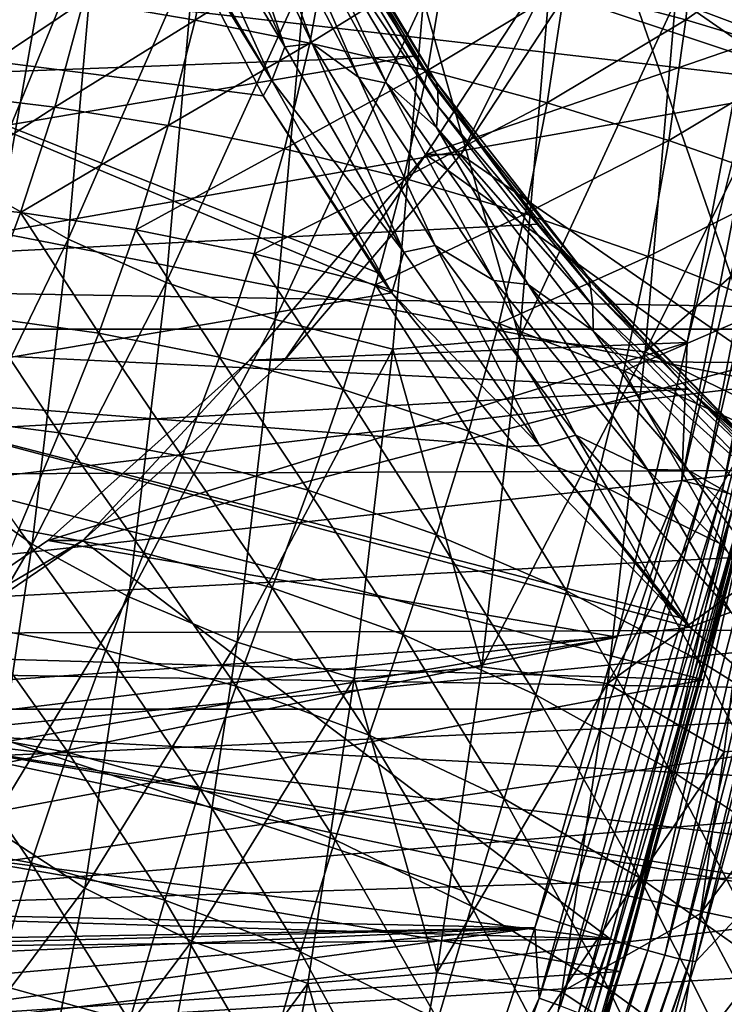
# Model space of a CAD drawing. Header units: metres. Extents: x -160 to 52, y -25 to 25.
# Tile 61 of 166: x -16.04 to -11.32, y -14.23 to -7.63. Entities that reach past the tile are written whole.
import ezdxf

# ---------------------------------------------------------------- set-up
doc = ezdxf.new("R2010")
doc.units = ezdxf.units.M
doc.layers.add('solid_509094_SW0001', color=7, linetype='CONTINUOUS')

msp = doc.modelspace()

# ---------------------------------------------------------------- linework, layer by layer
at = {"layer": 'solid_509094_SW0001'}
for points in [[(-15.045115, -6.918103, 206.907593), (-17.688154, -7.722374, 207.741028), (-17.841822, -5.217897, 207.003525)], [(-12.324504, -7.008177, 98.96804), (-11.187807, -7.799164, 98.731194), (-10.891598, -5.790295, 98.669472)], [(-12.089901, -7.008138, 100.093857), (-10.397918, -5.988183, 99.741302), (-11.075048, -9.927189, 99.882393)], [(-15.748528, -6.351229, 67.134781), (-10.294129, -6.055501, 97.752342), (-10.597915, -8.070869, 97.815483)], [(-15.910522, -7.452437, 67.166039), (-15.748528, -6.351229, 67.134781), (-10.597915, -8.070869, 97.815483)], [(-14.931043, -6.356092, 206.655289), (-14.2664, -7.810319, 207.024246), (-15.030199, -6.535304, 206.769913)], [(-14.773396, -6.34891, 206.555756), (-14.2664, -7.810319, 207.024246), (-14.931043, -6.356092, 206.655289)], [(-14.773396, -6.34891, 206.555756), (-14.083628, -7.788567, 206.915726), (-14.2664, -7.810319, 207.024246)], [(-14.5364, -6.551079, 206.478653), (-14.083628, -7.788567, 206.915726), (-14.773396, -6.34891, 206.555756)], [(-17.060408, -8.143896, 61.365021), (-16.783842, -6.521534, 61.439335), (-15.910522, -7.452437, 67.166039)], [(-15.030199, -6.535304, 206.769913), (-14.355118, -8.037416, 207.162582), (-15.142607, -6.700583, 206.857361)], [(-14.2664, -7.810319, 207.024246), (-14.355118, -8.037416, 207.162582), (-15.030199, -6.535304, 206.769913)], [(-14.5364, -6.551079, 206.478653), (-13.773538, -8.01326, 206.847076), (-14.083628, -7.788567, 206.915726)], [(-14.38343, -6.596402, 206.343704), (-13.773538, -8.01326, 206.847076), (-14.5364, -6.551079, 206.478653)], [(-14.38343, -6.596402, 206.343704), (-13.584759, -8.053588, 206.699005), (-13.773538, -8.01326, 206.847076)], [(-14.140849, -6.86295, 206.236313), (-13.584759, -8.053588, 206.699005), (-14.38343, -6.596402, 206.343704)], [(-11.650178, -7.504136, 249.684464), (-10.831497, -7.811729, 249.47229), (-10.744971, -6.551816, 249.887558)], [(-14.122179, -6.601945, 205.459564), (-14.092118, -6.712229, 205.303284), (-13.402153, -7.87305, 205.463287)], [(-13.263588, -8.03229, 205.68396), (-14.122179, -6.601945, 205.459564), (-13.402153, -7.87305, 205.463287)], [(-14.110657, -6.616311, 205.641251), (-14.122179, -6.601945, 205.459564), (-13.263588, -8.03229, 205.68396)], [(-14.109005, -6.663477, 205.833633), (-13.242545, -8.106054, 206.119629), (-14.117031, -6.748729, 206.034027)], [(-13.250125, -8.048985, 205.89502), (-14.110657, -6.616311, 205.641251), (-13.263588, -8.03229, 205.68396)], [(-14.109005, -6.663477, 205.833633), (-14.110657, -6.616311, 205.641251), (-13.250125, -8.048985, 205.89502)], [(-14.109005, -6.663477, 205.833633), (-13.250125, -8.048985, 205.89502), (-13.242545, -8.106054, 206.119629)], [(-24.132059, -8.282832, 157.818924), (-14.092118, -6.712229, 205.303284), (-24.9105, -6.907863, 157.981125)], [(-24.132059, -8.282832, 157.818924), (-13.402153, -7.87305, 205.463287), (-14.092118, -6.712229, 205.303284)], [(-15.529605, -6.935571, 248.353867), (-16.10157, -6.688211, 247.778427), (-16.285204, -8.776425, 246.897125)], [(-14.355118, -8.037416, 207.162582), (-15.045115, -6.918103, 206.907593), (-15.142607, -6.700583, 206.857361)], [(-14.117031, -6.748729, 206.034027), (-13.239781, -8.20998, 206.355347), (-14.140849, -6.86295, 206.236313)], [(-13.242545, -8.106054, 206.119629), (-13.239781, -8.20998, 206.355347), (-14.117031, -6.748729, 206.034027)], [(-12.391249, -7.41232, 23.407991), (-11.580485, -7.630652, 23.308437), (-11.492798, -6.779323, 23.573872)], [(-11.580485, -7.630652, 23.308437), (-10.66541, -6.984107, 23.495173), (-11.492798, -6.779323, 23.573872)], [(-14.140849, -6.86295, 206.236313), (-13.250826, -8.350668, 206.594925), (-13.584759, -8.053588, 206.699005)], [(-13.239781, -8.20998, 206.355347), (-13.250826, -8.350668, 206.594925), (-14.140849, -6.86295, 206.236313)], [(-15.045115, -6.918103, 206.907593), (-14.413223, -8.139944, 207.21933), (-17.688154, -7.722374, 207.741028)], [(-15.615691, -7.505961, 23.710974), (-14.867745, -7.63181, 23.544241), (-14.723787, -6.902635, 23.767723)], [(-14.355118, -8.037416, 207.162582), (-14.413223, -8.139944, 207.21933), (-15.045115, -6.918103, 206.907593)], [(-14.867745, -7.63181, 23.544241), (-13.964844, -7.050331, 23.631401), (-14.723787, -6.902635, 23.767723)], [(-15.720031, -9.101016, 247.439957), (-15.529605, -6.935571, 248.353867), (-16.285204, -8.776425, 246.897125)], [(-14.867056, -7.156188, 248.835327), (-15.529605, -6.935571, 248.353867), (-15.720031, -9.101016, 247.439957)], [(-11.580485, -7.630652, 23.308437), (-10.756308, -7.878346, 23.208984), (-10.66541, -6.984107, 23.495173)], [(-159.199997, -7.026679, -23.470743), (-2.2, -7.026679, -23.470743), (-2.2, -9.703955, -22.496294)], [(-159.199997, -9.703955, -22.496294), (-159.199997, -7.026679, -23.470743), (-2.2, -9.703955, -22.496294)], [(-14.867745, -7.63181, 23.544241), (-14.098969, -7.785603, 23.399872), (-13.964844, -7.050331, 23.631401)], [(-14.098969, -7.785603, 23.399872), (-13.18668, -7.219742, 23.513601), (-13.964844, -7.050331, 23.631401)], [(-12.324504, -7.008177, 98.96804), (-13.321853, -8.532882, 99.17585), (-11.187807, -7.799164, 98.731194)], [(-13.087238, -8.532837, 100.301666), (-13.321853, -8.532882, 99.17585), (-12.324504, -7.008177, 98.96804)], [(-13.087238, -8.532837, 100.301666), (-12.324504, -7.008177, 98.96804), (-12.089901, -7.008138, 100.093857)], [(-13.087238, -8.532837, 100.301666), (-12.089901, -7.008138, 100.093857), (-11.075048, -9.927189, 99.882393)], [(-15.06354, -9.390515, 247.892349), (-14.867056, -7.156188, 248.835327), (-15.720031, -9.101016, 247.439957)], [(-14.130268, -7.344621, 249.210938), (-14.867056, -7.156188, 248.835327), (-15.06354, -9.390515, 247.892349)], [(-11.60652, -10.717181, 98.798668), (-10.917845, -7.181687, 98.655174), (-11.570831, -9.793597, 98.810997)], [(-10.76844, -7.207801, 98.56562), (-10.917845, -7.181687, 98.655174), (-11.60652, -10.717181, 98.798668)], [(-10.917845, -7.181687, 98.655174), (-11.187807, -7.799164, 98.731194), (-11.570831, -9.793597, 98.810997)], [(-14.098969, -7.785603, 23.399872), (-13.311938, -7.969478, 23.270615), (-13.18668, -7.219742, 23.513601)], [(-13.311938, -7.969478, 23.270615), (-12.391249, -7.41232, 23.407991), (-13.18668, -7.219742, 23.513601)], [(-11.459596, -10.756036, 98.709633), (-10.76844, -7.207801, 98.56562), (-11.60652, -10.717181, 98.798668)], [(-10.642193, -7.23132, 98.445076), (-10.76844, -7.207801, 98.56562), (-11.459596, -10.756036, 98.709633)], [(-11.335584, -10.79103, 98.589554), (-10.642193, -7.23132, 98.445076), (-11.459596, -10.756036, 98.709633)], [(-10.545223, -7.251104, 98.299377), (-10.642193, -7.23132, 98.445076), (-11.335584, -10.79103, 98.589554)], [(-11.240495, -10.820466, 98.444244), (-10.545223, -7.251104, 98.299377), (-11.335584, -10.79103, 98.589554)], [(-14.331925, -9.637781, 248.243134), (-14.130268, -7.344621, 249.210938), (-15.06354, -9.390515, 247.892349)], [(-13.33742, -7.496219, 249.471451), (-14.130268, -7.344621, 249.210938), (-14.331925, -9.637781, 248.243134)], [(-17.060408, -8.143896, 61.365021), (-15.910522, -7.452437, 67.166039), (-16.195585, -9.055753, 67.218979)], [(-16.543135, -8.12625, 23.700773), (-15.615691, -7.505961, 23.710974), (-16.340321, -7.406261, 23.907656)], [(-16.195585, -9.055753, 67.218979), (-15.910522, -7.452437, 67.166039), (-10.597915, -8.070869, 97.815483)], [(-12.694925, -9.76438, 248.713669), (-12.495496, -7.435523, 249.670776), (-13.33742, -7.496219, 249.471451)], [(-13.311938, -7.969478, 23.270615), (-12.509264, -8.18577, 23.149359), (-12.391249, -7.41232, 23.407991)], [(-11.650178, -7.504136, 249.684464), (-12.495496, -7.435523, 249.670776), (-12.694925, -9.76438, 248.713669)], [(-12.509264, -8.18577, 23.149359), (-11.580485, -7.630652, 23.308437), (-12.391249, -7.41232, 23.407991)], [(-16.543135, -8.12625, 23.700773), (-15.808273, -8.215603, 23.499115), (-15.615691, -7.505961, 23.710974)], [(-15.808273, -8.215603, 23.499115), (-14.867745, -7.63181, 23.544241), (-15.615691, -7.505961, 23.710974)], [(-13.543241, -9.836712, 248.483658), (-13.33742, -7.496219, 249.471451), (-14.331925, -9.637781, 248.243134)], [(-12.694925, -9.76438, 248.713669), (-13.33742, -7.496219, 249.471451), (-13.543241, -9.836712, 248.483658)], [(-11.851515, -9.854382, 248.718201), (-11.650178, -7.504136, 249.684464), (-12.694925, -9.76438, 248.713669)], [(-11.851515, -9.854382, 248.718201), (-10.831497, -7.811729, 249.47229), (-11.650178, -7.504136, 249.684464)], [(-15.808273, -8.215603, 23.499115), (-15.048906, -8.337681, 23.324461), (-14.867745, -7.63181, 23.544241)], [(-15.048906, -8.337681, 23.324461), (-14.098969, -7.785603, 23.399872), (-14.867745, -7.63181, 23.544241)], [(-12.509264, -8.18577, 23.149359), (-11.693558, -8.437714, 23.029079), (-11.580485, -7.630652, 23.308437)], [(-11.693558, -8.437714, 23.029079), (-10.756308, -7.878346, 23.208984), (-11.580485, -7.630652, 23.308437)], [(-13.549536, -9.459304, 207.612396), (-17.47624, -10.122514, 208.758057), (-17.688154, -7.722374, 207.741028)], [(-13.648253, -9.323354, 207.569183), (-13.549536, -9.459304, 207.612396), (-17.688154, -7.722374, 207.741028)], [(-14.413223, -8.139944, 207.21933), (-13.648253, -9.323354, 207.569183), (-17.688154, -7.722374, 207.741028)], [(-15.048906, -8.337681, 23.324461), (-14.268335, -8.495451, 23.168718), (-14.098969, -7.785603, 23.399872)], [(-14.268335, -8.495451, 23.168718), (-13.311938, -7.969478, 23.270615), (-14.098969, -7.785603, 23.399872)], [(-14.2664, -7.810319, 207.024246), (-13.470477, -9.186638, 207.448685), (-14.355118, -8.037416, 207.162582)], [(-14.083628, -7.788567, 206.915726), (-13.470477, -9.186638, 207.448685), (-14.2664, -7.810319, 207.024246)], [(-14.083628, -7.788567, 206.915726), (-13.259471, -9.14365, 207.329376), (-13.470477, -9.186638, 207.448685)], [(-13.773538, -8.01326, 206.847076), (-13.259471, -9.14365, 207.329376), (-14.083628, -7.788567, 206.915726)], [(-13.321853, -8.532882, 99.17585), (-11.570831, -9.793597, 98.810997), (-11.187807, -7.799164, 98.731194)], [(-11.851515, -9.854382, 248.718201), (-10.933039, -9.044414, 248.98497), (-10.831497, -7.811729, 249.47229)], [(-23.224878, -9.543181, 157.629898), (-13.402153, -7.87305, 205.463287), (-24.132059, -8.282832, 157.818924)], [(-23.224878, -9.543181, 157.629898), (-12.567849, -8.999273, 205.642624), (-13.402153, -7.87305, 205.463287)], [(-13.263588, -8.03229, 205.68396), (-13.402153, -7.87305, 205.463287), (-12.567849, -8.999273, 205.642624)], [(-11.693558, -8.437714, 23.029079), (-10.867431, -8.729354, 22.902821), (-10.756308, -7.878346, 23.208984)], [(-14.268335, -8.495451, 23.168718), (-13.469802, -8.692103, 23.023909), (-13.311938, -7.969478, 23.270615)], [(-13.469802, -8.692103, 23.023909), (-12.509264, -8.18577, 23.149359), (-13.311938, -7.969478, 23.270615)], [(-14.355118, -8.037416, 207.162582), (-13.549536, -9.459304, 207.612396), (-14.413223, -8.139944, 207.21933)], [(-13.470477, -9.186638, 207.448685), (-13.549536, -9.459304, 207.612396), (-14.355118, -8.037416, 207.162582)], [(-13.773538, -8.01326, 206.847076), (-12.866493, -9.377075, 207.268021), (-13.259471, -9.14365, 207.329376)], [(-13.584759, -8.053588, 206.699005), (-12.866493, -9.377075, 207.268021), (-13.773538, -8.01326, 206.847076)], [(-12.247557, -9.336574, 205.930206), (-13.263588, -8.03229, 205.68396), (-12.567849, -8.999273, 205.642624)], [(-13.250125, -8.048985, 205.89502), (-13.263588, -8.03229, 205.68396), (-12.247557, -9.336574, 205.930206)], [(-12.23242, -9.356383, 206.176422), (-13.250125, -8.048985, 205.89502), (-12.247557, -9.336574, 205.930206)], [(-13.242545, -8.106054, 206.119629), (-13.250125, -8.048985, 205.89502), (-12.23242, -9.356383, 206.176422)], [(-16.195585, -9.055753, 67.218979), (-10.597915, -8.070869, 97.815483), (-10.987628, -10.072377, 97.896484)], [(-13.584759, -8.053588, 206.699005), (-12.637413, -9.404005, 207.103317), (-12.866493, -9.377075, 207.268021)], [(-13.250826, -8.350668, 206.594925), (-12.637413, -9.404005, 207.103317), (-13.584759, -8.053588, 206.699005)], [(-13.242545, -8.106054, 206.119629), (-12.23242, -9.356383, 206.176422), (-12.218623, -9.423975, 206.439148)], [(-13.242545, -8.106054, 206.119629), (-12.218623, -9.423975, 206.439148), (-13.239781, -8.20998, 206.355347)], [(-16.783981, -8.844365, 23.500088), (-15.808273, -8.215603, 23.499115), (-16.543135, -8.12625, 23.700773)], [(-14.413223, -8.139944, 207.21933), (-13.549536, -9.459304, 207.612396), (-13.648253, -9.323354, 207.569183)], [(-16.783981, -8.844365, 23.500088), (-16.038256, -8.921745, 23.291098), (-15.808273, -8.215603, 23.499115)], [(-16.038256, -8.921745, 23.291098), (-15.048906, -8.337681, 23.324461), (-15.808273, -8.215603, 23.499115)], [(-13.469802, -8.692103, 23.023909), (-12.65652, -8.930957, 22.882111), (-12.509264, -8.18577, 23.149359)], [(-13.239781, -8.20998, 206.355347), (-12.204105, -9.547008, 206.71611), (-13.250826, -8.350668, 206.594925)], [(-12.218623, -9.423975, 206.439148), (-12.204105, -9.547008, 206.71611), (-13.239781, -8.20998, 206.355347)], [(-12.65652, -8.930957, 22.882111), (-11.693558, -8.437714, 23.029079), (-12.509264, -8.18577, 23.149359)], [(-16.038256, -8.921745, 23.291098), (-15.26636, -9.038379, 23.105421), (-15.048906, -8.337681, 23.324461)], [(-15.26636, -9.038379, 23.105421), (-14.268335, -8.495451, 23.168718), (-15.048906, -8.337681, 23.324461)], [(-13.250826, -8.350668, 206.594925), (-12.201069, -9.714955, 206.998795), (-12.637413, -9.404005, 207.103317)], [(-12.204105, -9.547008, 206.71611), (-12.201069, -9.714955, 206.998795), (-13.250826, -8.350668, 206.594925)], [(-12.65652, -8.930957, 22.882111), (-11.831722, -9.215967, 22.735392), (-11.693558, -8.437714, 23.029079)], [(-11.831722, -9.215967, 22.735392), (-10.867431, -8.729354, 22.902821), (-11.693558, -8.437714, 23.029079)], [(-15.26636, -9.038379, 23.105421), (-14.472326, -9.198452, 22.934422), (-14.268335, -8.495451, 23.168718)], [(-14.472326, -9.198452, 22.934422), (-13.469802, -8.692103, 23.023909), (-14.268335, -8.495451, 23.168718)], [(-13.321853, -8.532882, 99.17585), (-14.505112, -9.911104, 99.422401), (-11.570831, -9.793597, 98.810997)], [(-14.27053, -9.911101, 100.548218), (-14.505112, -9.911104, 99.422401), (-13.321853, -8.532882, 99.17585)], [(-14.27053, -9.911101, 100.548218), (-13.321853, -8.532882, 99.17585), (-13.087238, -8.532837, 100.301666)], [(-14.27053, -9.911101, 100.548218), (-13.087238, -8.532837, 100.301666), (-11.075048, -9.927189, 99.882393)], [(-14.472326, -9.198452, 22.934422), (-13.659978, -9.406269, 22.769384), (-13.469802, -8.692103, 23.023909)], [(-13.659978, -9.406269, 22.769384), (-12.65652, -8.930957, 22.882111), (-13.469802, -8.692103, 23.023909)], [(-15.720031, -9.101016, 247.439957), (-16.285204, -8.776425, 246.897125), (-16.517023, -10.746077, 245.784546)], [(-11.831722, -9.215967, 22.735392), (-10.998654, -9.551656, 22.575804), (-10.867431, -8.729354, 22.902821)], [(-16.298887, -9.619625, 23.092989), (-16.038256, -8.921745, 23.291098), (-16.783981, -8.844365, 23.500088)], [(-16.298887, -9.619625, 23.092989), (-15.513633, -9.72938, 22.89304), (-16.038256, -8.921745, 23.291098)], [(-15.513633, -9.72938, 22.89304), (-15.26636, -9.038379, 23.105421), (-16.038256, -8.921745, 23.291098)], [(-13.659978, -9.406269, 22.769384), (-12.833044, -9.666202, 22.601557), (-12.65652, -8.930957, 22.882111)], [(-12.833044, -9.666202, 22.601557), (-11.831722, -9.215967, 22.735392), (-12.65652, -8.930957, 22.882111)], [(-23.224878, -9.543181, 157.629898), (-11.563774, -10.105742, 205.839722), (-12.567849, -8.999273, 205.642624)], [(-15.513633, -9.72938, 22.89304), (-14.704911, -9.890252, 22.702637), (-15.26636, -9.038379, 23.105421)], [(-14.704911, -9.890252, 22.702637), (-14.472326, -9.198452, 22.934422), (-15.26636, -9.038379, 23.105421)], [(-12.247557, -9.336574, 205.930206), (-12.567849, -8.999273, 205.642624), (-11.563774, -10.105742, 205.839722)], [(-16.555483, -10.732134, 67.283173), (-16.195585, -9.055753, 67.218979), (-10.987628, -10.072377, 97.896484)], [(-15.960424, -11.143514, 246.28624), (-15.720031, -9.101016, 247.439957), (-16.517023, -10.746077, 245.784546)], [(-15.06354, -9.390515, 247.892349), (-15.720031, -9.101016, 247.439957), (-15.960424, -11.143514, 246.28624)], [(-11.851515, -9.854382, 248.718201), (-11.049242, -10.245574, 248.427277), (-10.933039, -9.044414, 248.98497)], [(-13.259471, -9.14365, 207.329376), (-12.55944, -10.483998, 207.917526), (-13.470477, -9.186638, 207.448685)], [(-13.259471, -9.14365, 207.329376), (-12.317979, -10.413379, 207.785446), (-12.55944, -10.483998, 207.917526)], [(-12.866493, -9.377075, 207.268021), (-12.317979, -10.413379, 207.785446), (-13.259471, -9.14365, 207.329376)], [(-14.704911, -9.890252, 22.702637), (-13.87701, -10.107695, 22.512316), (-14.472326, -9.198452, 22.934422)], [(-13.87701, -10.107695, 22.512316), (-13.659978, -9.406269, 22.769384), (-14.472326, -9.198452, 22.934422)], [(-13.470477, -9.186638, 207.448685), (-12.55944, -10.483998, 207.917526), (-13.549536, -9.459304, 207.612396)], [(-12.833044, -9.666202, 22.601557), (-11.995299, -9.982984, 22.422119), (-11.831722, -9.215967, 22.735392)], [(-11.995299, -9.982984, 22.422119), (-10.998654, -9.551656, 22.575804), (-11.831722, -9.215967, 22.735392)], [(-11.100551, -10.514851, 206.185333), (-12.247557, -9.336574, 205.930206), (-11.563774, -10.105742, 205.839722)], [(-12.23242, -9.356383, 206.176422), (-12.247557, -9.336574, 205.930206), (-11.100551, -10.514851, 206.185333)], [(-11.083643, -10.53902, 206.472198), (-12.23242, -9.356383, 206.176422), (-11.100551, -10.514851, 206.185333)], [(-12.218623, -9.423975, 206.439148), (-12.23242, -9.356383, 206.176422), (-11.083643, -10.53902, 206.472198)], [(-15.31158, -11.497984, 246.701935), (-15.06354, -9.390515, 247.892349), (-15.960424, -11.143514, 246.28624)], [(-14.331925, -9.637781, 248.243134), (-15.06354, -9.390515, 247.892349), (-15.31158, -11.497984, 246.701935)], [(-13.87701, -10.107695, 22.512316), (-13.03407, -10.387181, 22.312492), (-13.659978, -9.406269, 22.769384)], [(-13.03407, -10.387181, 22.312492), (-12.833044, -9.666202, 22.601557), (-13.659978, -9.406269, 22.769384)], [(-12.866493, -9.377075, 207.268021), (-11.8357, -10.64301, 207.728806), (-12.317979, -10.413379, 207.785446)], [(-12.637413, -9.404005, 207.103317), (-11.8357, -10.64301, 207.728806), (-12.866493, -9.377075, 207.268021)], [(-12.637413, -9.404005, 207.103317), (-11.563478, -10.648527, 207.543518), (-11.8357, -10.64301, 207.728806)], [(-12.201069, -9.714955, 206.998795), (-11.563478, -10.648527, 207.543518), (-12.637413, -9.404005, 207.103317)], [(-12.218623, -9.423975, 206.439148), (-11.083643, -10.53902, 206.472198), (-11.063264, -10.618261, 206.778473)], [(-12.218623, -9.423975, 206.439148), (-11.063264, -10.618261, 206.778473), (-12.204105, -9.547008, 206.71611)], [(-13.549536, -9.459304, 207.612396), (-12.722284, -10.491107, 207.961533), (-17.47624, -10.122514, 208.758057)], [(-12.55944, -10.483998, 207.917526), (-12.722284, -10.491107, 207.961533), (-13.549536, -9.459304, 207.612396)], [(-22.199255, -10.698034, 157.416199), (-11.563774, -10.105742, 205.839722), (-23.224878, -9.543181, 157.629898)], [(-12.204105, -9.547008, 206.71611), (-11.036289, -10.761353, 207.101944), (-12.201069, -9.714955, 206.998795)], [(-11.063264, -10.618261, 206.778473), (-11.036289, -10.761353, 207.101944), (-12.204105, -9.547008, 206.71611)], [(-11.995299, -9.982984, 22.422119), (-11.150557, -10.361671, 22.222195), (-10.998654, -9.551656, 22.575804)], [(-16.577997, -10.295459, 22.909872), (-15.778968, -10.39717, 22.693024), (-16.298887, -9.619625, 23.092989)], [(-15.778968, -10.39717, 22.693024), (-15.513633, -9.72938, 22.89304), (-16.298887, -9.619625, 23.092989)], [(-14.586496, -11.800742, 247.021378), (-14.331925, -9.637781, 248.243134), (-15.31158, -11.497984, 246.701935)], [(-13.543241, -9.836712, 248.483658), (-14.331925, -9.637781, 248.243134), (-14.586496, -11.800742, 247.021378)], [(-13.03407, -10.387181, 22.312492), (-12.180309, -10.73428, 22.093525), (-12.833044, -9.666202, 22.601557)], [(-12.180309, -10.73428, 22.093525), (-11.995299, -9.982984, 22.422119), (-12.833044, -9.666202, 22.601557)], [(-159.199997, -9.703955, -22.496294), (-2.2, -9.703955, -22.496294), (-2.2, -12.25, -21.217623)], [(-159.199997, -12.25, -21.217623), (-159.199997, -9.703955, -22.496294), (-2.2, -12.25, -21.217623)], [(-15.778968, -10.39717, 22.693024), (-14.955028, -10.557611, 22.479624), (-15.513633, -9.72938, 22.89304)], [(-14.955028, -10.557611, 22.479624), (-14.704911, -9.890252, 22.702637), (-15.513633, -9.72938, 22.89304)], [(-12.946901, -11.967449, 247.504364), (-12.694925, -9.76438, 248.713669), (-13.543241, -9.836712, 248.483658)], [(-11.851515, -9.854382, 248.718201), (-12.694925, -9.76438, 248.713669), (-12.946901, -11.967449, 247.504364)], [(-12.201069, -9.714955, 206.998795), (-11.018313, -10.957801, 207.432816), (-11.563478, -10.648527, 207.543518)], [(-11.036289, -10.761353, 207.101944), (-11.018313, -10.957801, 207.432816), (-12.201069, -9.714955, 206.998795)], [(-15.854818, -11.120184, 99.703629), (-12.039212, -11.767875, 98.908592), (-11.570831, -9.793597, 98.810997)], [(-14.505112, -9.911104, 99.422401), (-15.854818, -11.120184, 99.703629), (-11.570831, -9.793597, 98.810997)], [(-11.60652, -10.717181, 98.798668), (-11.570831, -9.793597, 98.810997), (-12.039212, -11.767875, 98.908592)], [(-14.955028, -10.557611, 22.479624), (-14.110808, -10.783364, 22.259443), (-14.704911, -9.890252, 22.702637)], [(-14.110808, -10.783364, 22.259443), (-13.87701, -10.107695, 22.512316), (-14.704911, -9.890252, 22.702637)], [(-13.803066, -12.044318, 247.236679), (-13.543241, -9.836712, 248.483658), (-14.586496, -11.800742, 247.021378)], [(-12.946901, -11.967449, 247.504364), (-13.543241, -9.836712, 248.483658), (-13.803066, -12.044318, 247.236679)], [(-12.105897, -12.077593, 247.497345), (-11.851515, -9.854382, 248.718201), (-12.946901, -11.967449, 247.504364)], [(-12.105897, -12.077593, 247.497345), (-11.049242, -10.245574, 248.427277), (-11.851515, -9.854382, 248.718201)], [(-15.620281, -11.120218, 100.82946), (-15.854818, -11.120184, 99.703629), (-14.505112, -9.911104, 99.422401)], [(-15.620281, -11.120218, 100.82946), (-14.505112, -9.911104, 99.422401), (-14.27053, -9.911101, 100.548218)], [(-15.620281, -11.120218, 100.82946), (-14.27053, -9.911101, 100.548218), (-11.075048, -9.927189, 99.882393)], [(-15.620281, -11.120218, 100.82946), (-11.075048, -9.927189, 99.882393), (-12.084919, -13.791648, 100.092812)], [(-11.958984, -13.831817, 100.084488), (-12.084919, -13.791648, 100.092812), (-11.075048, -9.927189, 99.882393)], [(-11.958984, -13.831817, 100.084488), (-11.075048, -9.927189, 99.882393), (-10.945951, -9.955249, 99.873405)], [(-11.958984, -13.831817, 100.084488), (-10.945951, -9.955249, 99.873405), (-11.833944, -13.86855, 100.111237)], [(-10.945951, -9.955249, 99.873405), (-10.818218, -9.98168, 99.899597), (-11.833944, -13.86855, 100.111237)], [(-12.180309, -10.73428, 22.093525), (-11.320022, -11.154641, 21.845718), (-11.995299, -9.982984, 22.422119)], [(-11.320022, -11.154641, 21.845718), (-11.150557, -10.361671, 22.222195), (-11.995299, -9.982984, 22.422119)], [(-11.833944, -13.86855, 100.111237), (-10.818218, -9.98168, 99.899597), (-11.719472, -13.899898, 100.171341)], [(-10.818218, -9.98168, 99.899597), (-10.701449, -10.004236, 99.959221), (-11.719472, -13.899898, 100.171341)], [(-11.719472, -13.899898, 100.171341), (-10.701449, -10.004236, 99.959221), (-11.62367, -13.923639, 100.260536)], [(-10.701449, -10.004236, 99.959221), (-10.603908, -10.02132, 100.048058), (-11.62367, -13.923639, 100.260536)], [(-11.62367, -13.923639, 100.260536), (-10.603908, -10.02132, 100.048058), (-11.553317, -13.938097, 100.372513)], [(-10.603908, -10.02132, 100.048058), (-10.532496, -10.031723, 100.159813), (-11.553317, -13.938097, 100.372513)], [(-16.555483, -10.732134, 67.283173), (-10.987628, -10.072377, 97.896484), (-11.46195, -12.053309, 97.995064)], [(-11.553317, -13.938097, 100.372513), (-10.532496, -10.031723, 100.159813), (-11.513239, -13.941886, 100.499657)], [(-10.532496, -10.031723, 100.159813), (-10.786303, -11.309719, 100.348442), (-11.513239, -13.941886, 100.499657)], [(-11.153895, -10.8573, 98.107002), (-11.46195, -12.053309, 97.995064), (-10.987628, -10.072377, 97.896484)], [(-22.199255, -10.698034, 157.416199), (-10.992929, -10.649643, 205.943237), (-11.563774, -10.105742, 205.839722)], [(-11.552737, -11.700936, 208.418854), (-17.208948, -12.385889, 210.040878), (-17.47624, -10.122514, 208.758057)], [(-11.622709, -11.635027, 208.392593), (-11.552737, -11.700936, 208.418854), (-17.47624, -10.122514, 208.758057)], [(-12.722284, -10.491107, 207.961533), (-11.622709, -11.635027, 208.392593), (-17.47624, -10.122514, 208.758057)], [(-14.110808, -10.783364, 22.259443), (-13.250748, -11.081007, 22.022083), (-13.87701, -10.107695, 22.512316)], [(-13.250748, -11.081007, 22.022083), (-13.03407, -10.387181, 22.312492), (-13.87701, -10.107695, 22.512316)], [(-11.100551, -10.514851, 206.185333), (-11.563774, -10.105742, 205.839722), (-10.992929, -10.649643, 205.943237)], [(-12.105897, -12.077593, 247.497345), (-11.179701, -11.411024, 247.801163), (-11.049242, -10.245574, 248.427277)], [(-16.049953, -11.043464, 22.498085), (-15.778968, -10.39717, 22.693024), (-16.577997, -10.295459, 22.909872)], [(-16.049953, -11.043464, 22.498085), (-15.211136, -11.202927, 22.259386), (-15.778968, -10.39717, 22.693024)], [(-15.211136, -11.202927, 22.259386), (-14.955028, -10.557611, 22.479624), (-15.778968, -10.39717, 22.693024)], [(-13.250748, -11.081007, 22.022083), (-12.379413, -11.456965, 21.757145), (-13.03407, -10.387181, 22.312492)], [(-12.379413, -11.456965, 21.757145), (-12.180309, -10.73428, 22.093525), (-13.03407, -10.387181, 22.312492)], [(-12.317979, -10.413379, 207.785446), (-11.552737, -11.700936, 208.418854), (-12.55944, -10.483998, 207.917526)], [(-12.317979, -10.413379, 207.785446), (-11.277159, -11.599343, 208.27272), (-11.552737, -11.700936, 208.418854)], [(-11.8357, -10.64301, 207.728806), (-11.277159, -11.599343, 208.27272), (-12.317979, -10.413379, 207.785446)], [(-12.55944, -10.483998, 207.917526), (-11.622709, -11.635027, 208.392593), (-12.722284, -10.491107, 207.961533)], [(-12.55944, -10.483998, 207.917526), (-11.552737, -11.700936, 208.418854), (-11.622709, -11.635027, 208.392593)], [(-15.211136, -11.202927, 22.259386), (-14.351068, -11.436036, 22.006193), (-14.955028, -10.557611, 22.479624)], [(-14.351068, -11.436036, 22.006193), (-14.110808, -10.783364, 22.259443), (-14.955028, -10.557611, 22.479624)], [(-21.064936, -11.756029, 157.17984), (-10.992929, -10.649643, 205.943237), (-22.199255, -10.698034, 157.416199)], [(-21.064936, -11.756029, 157.17984), (-10.371775, -11.187111, 206.048813), (-10.992929, -10.649643, 205.943237)], [(-11.8357, -10.64301, 207.728806), (-10.701705, -11.813402, 208.217087), (-11.277159, -11.599343, 208.27272)], [(-11.563478, -10.648527, 207.543518), (-10.701705, -11.813402, 208.217087), (-11.8357, -10.64301, 207.728806)], [(-11.563478, -10.648527, 207.543518), (-10.384782, -11.789928, 208.006973), (-10.701705, -11.813402, 208.217087)], [(-11.018313, -10.957801, 207.432816), (-10.384782, -11.789928, 208.006973), (-11.563478, -10.648527, 207.543518)], [(-16.84239, -11.894073, 67.333313), (-16.555483, -10.732134, 67.283173), (-11.46195, -12.053309, 97.995064)], [(-15.960424, -11.143514, 246.28624), (-16.517023, -10.746077, 245.784546), (-16.793898, -12.570557, 244.455765)], [(-11.60652, -10.717181, 98.798668), (-12.039212, -11.767875, 98.908592), (-12.591782, -13.71613, 99.023727)], [(-12.563026, -14.187082, 98.997971), (-11.60652, -10.717181, 98.798668), (-12.591782, -13.71613, 99.023727)], [(-11.459596, -10.756036, 98.709633), (-11.60652, -10.717181, 98.798668), (-12.563026, -14.187082, 98.997971)], [(-12.41956, -14.238477, 98.90966), (-11.459596, -10.756036, 98.709633), (-12.563026, -14.187082, 98.997971)], [(-11.335584, -10.79103, 98.589554), (-11.459596, -10.756036, 98.709633), (-12.41956, -14.238477, 98.90966)], [(-12.379413, -11.456965, 21.757145), (-11.501487, -11.917532, 21.454233), (-12.180309, -10.73428, 22.093525)], [(-11.501487, -11.917532, 21.454233), (-11.320022, -11.154641, 21.845718), (-12.180309, -10.73428, 22.093525)], [(-14.351068, -11.436036, 22.006193), (-13.474391, -11.750366, 21.727289), (-14.110808, -10.783364, 22.259443)], [(-13.474391, -11.750366, 21.727289), (-13.250748, -11.081007, 22.022083), (-14.110808, -10.783364, 22.259443)], [(-12.298661, -14.284764, 98.790222), (-11.335584, -10.79103, 98.589554), (-12.41956, -14.238477, 98.90966)], [(-11.240495, -10.820466, 98.444244), (-11.335584, -10.79103, 98.589554), (-12.298661, -14.284764, 98.790222)], [(-12.206191, -14.323701, 98.645462), (-11.240495, -10.820466, 98.444244), (-12.298661, -14.284764, 98.790222)], [(-11.178937, -10.842919, 98.280754), (-11.240495, -10.820466, 98.444244), (-12.206191, -14.323701, 98.645462)], [(-12.146632, -14.3534, 98.482384), (-11.178937, -10.842919, 98.280754), (-12.206191, -14.323701, 98.645462)], [(-11.153895, -10.8573, 98.107002), (-11.178937, -10.842919, 98.280754), (-12.146632, -14.3534, 98.482384)], [(-12.122869, -14.372422, 98.308899), (-11.153895, -10.8573, 98.107002), (-12.146632, -14.3534, 98.482384)], [(-12.122869, -14.372422, 98.308899), (-11.46195, -12.053309, 97.995064), (-11.153895, -10.8573, 98.107002)], [(-16.319914, -11.696836, 22.285055), (-15.467299, -11.855609, 22.019825), (-16.049953, -11.043464, 22.498085)], [(-15.467299, -11.855609, 22.019825), (-15.211136, -11.202927, 22.259386), (-16.049953, -11.043464, 22.498085)], [(-13.474391, -11.750366, 21.727289), (-12.585946, -12.153159, 21.411554), (-13.250748, -11.081007, 22.022083)], [(-12.585946, -12.153159, 21.411554), (-12.379413, -11.456965, 21.757145), (-13.250748, -11.081007, 22.022083)], [(-15.854818, -11.120184, 99.703629), (-17.346979, -12.138638, 100.014542), (-12.039212, -11.767875, 98.908592)], [(-15.620281, -11.120218, 100.82946), (-17.346979, -12.138638, 100.014542), (-15.854818, -11.120184, 99.703629)], [(-17.112436, -12.138659, 101.140373), (-17.346979, -12.138638, 100.014542), (-15.620281, -11.120218, 100.82946)], [(-17.112436, -12.138659, 101.140373), (-15.620281, -11.120218, 100.82946), (-12.084919, -13.791648, 100.092812)], [(-16.247538, -13.035471, 244.90831), (-15.960424, -11.143514, 246.28624), (-16.793898, -12.570557, 244.455765)], [(-15.31158, -11.497984, 246.701935), (-15.960424, -11.143514, 246.28624), (-16.247538, -13.035471, 244.90831)], [(-21.064936, -11.756029, 157.17984), (-9.69805, -11.716599, 206.155228), (-10.371775, -11.187111, 206.048813)], [(-15.467299, -11.855609, 22.019825), (-14.592854, -12.095238, 21.731861), (-15.211136, -11.202927, 22.259386)], [(-14.592854, -12.095238, 21.731861), (-14.351068, -11.436036, 22.006193), (-15.211136, -11.202927, 22.259386)], [(-8.941139, -11.194045, 110.66658), (-9.934449, -14.801327, 111.079063), (-11.837803, -14.956637, 100.567169)], [(-8.941139, -11.194045, 110.66658), (-11.837803, -14.956637, 100.567169), (-11.513239, -13.941886, 100.499657)], [(-10.786303, -11.309719, 100.348442), (-8.941139, -11.194045, 110.66658), (-11.513239, -13.941886, 100.499657)], [(-11.501487, -11.917532, 21.454233), (-10.621607, -12.468949, 21.102932), (-11.320022, -11.154641, 21.845718)], [(-12.105897, -12.077593, 247.497345), (-11.323962, -12.536701, 247.108826), (-11.179701, -11.411024, 247.801163)], [(-11.179701, -11.411024, 247.801163), (-11.323962, -12.536701, 247.108826), (-10.632649, -12.492477, 246.99498)], [(-14.592854, -12.095238, 21.731861), (-13.701423, -12.424137, 21.409109), (-14.351068, -11.436036, 22.006193)], [(-13.701423, -12.424137, 21.409109), (-13.474391, -11.750366, 21.727289), (-14.351068, -11.436036, 22.006193)], [(-12.585946, -12.153159, 21.411554), (-11.690745, -12.65135, 21.047958), (-12.379413, -11.456965, 21.757145)], [(-11.690745, -12.65135, 21.047958), (-11.501487, -11.917532, 21.454233), (-12.379413, -11.456965, 21.757145)], [(-15.607825, -13.450124, 245.280167), (-15.31158, -11.497984, 246.701935), (-16.247538, -13.035471, 244.90831)], [(-14.586496, -11.800742, 247.021378), (-15.31158, -11.497984, 246.701935), (-15.607825, -13.450124, 245.280167)], [(-11.277159, -11.599343, 208.27272), (-10.338164, -12.742601, 208.854538), (-11.552737, -11.700936, 208.418854)], [(-19.829899, -12.724239, 156.922501), (-9.69805, -11.716599, 206.155228), (-21.064936, -11.756029, 157.17984)], [(-19.829899, -12.724239, 156.922501), (-8.965227, -12.239587, 206.261536), (-9.69805, -11.716599, 206.155228)], [(-11.552737, -11.700936, 208.418854), (-10.338164, -12.742601, 208.854538), (-17.208948, -12.385889, 210.040878)], [(-16.584812, -12.382286, 22.024296), (-15.720187, -12.541144, 21.73247), (-16.319914, -11.696836, 22.285055)], [(-15.720187, -12.541144, 21.73247), (-15.467299, -11.855609, 22.019825), (-16.319914, -11.696836, 22.285055)], [(-20.656464, -13.538955, 100.704124), (-12.591782, -13.71613, 99.023727), (-12.039212, -11.767875, 98.908592)], [(-18.957008, -12.949659, 100.350014), (-20.656464, -13.538955, 100.704124), (-12.039212, -11.767875, 98.908592)], [(-17.346979, -12.138638, 100.014542), (-18.957008, -12.949659, 100.350014), (-12.039212, -11.767875, 98.908592)], [(-14.890543, -13.804285, 245.562164), (-14.586496, -11.800742, 247.021378), (-15.607825, -13.450124, 245.280167)], [(-13.803066, -12.044318, 247.236679), (-14.586496, -11.800742, 247.021378), (-14.890543, -13.804285, 245.562164)], [(-13.701423, -12.424137, 21.409109), (-12.79809, -12.850224, 21.039742), (-13.474391, -11.750366, 21.727289)], [(-12.79809, -12.850224, 21.039742), (-12.585946, -12.153159, 21.411554), (-13.474391, -11.750366, 21.727289)], [(-15.720187, -12.541144, 21.73247), (-14.833772, -12.786225, 21.409687), (-15.467299, -11.855609, 22.019825)], [(-14.833772, -12.786225, 21.409687), (-14.592854, -12.095238, 21.731861), (-15.467299, -11.855609, 22.019825)], [(-17.179119, -13.118665, 67.391418), (-16.84239, -11.894073, 67.333313), (-11.46195, -12.053309, 97.995064)], [(-11.690745, -12.65135, 21.047958), (-10.793737, -13.251792, 20.625454), (-11.501487, -11.917532, 21.454233)], [(-10.793737, -13.251792, 20.625454), (-10.621607, -12.468949, 21.102932), (-11.501487, -11.917532, 21.454233)], [(-13.248178, -14.016349, 246.058441), (-12.946901, -11.967449, 247.504364), (-13.803066, -12.044318, 247.236679)], [(-12.105897, -12.077593, 247.497345), (-12.946901, -11.967449, 247.504364), (-13.248178, -14.016349, 246.058441)], [(-17.179119, -13.118665, 67.391418), (-11.46195, -12.053309, 97.995064), (-12.019292, -14.007754, 98.110901)], [(-14.113388, -14.089215, 245.74736), (-13.803066, -12.044318, 247.236679), (-14.890543, -13.804285, 245.562164)], [(-13.248178, -14.016349, 246.058441), (-13.803066, -12.044318, 247.236679), (-14.113388, -14.089215, 245.74736)], [(-12.122869, -14.372422, 98.308899), (-12.019292, -14.007754, 98.110901), (-11.46195, -12.053309, 97.995064)], [(-18.722427, -12.949659, 101.475838), (-17.112436, -12.138659, 101.140373), (-12.084919, -13.791648, 100.092812)], [(-14.833772, -12.786225, 21.409687), (-13.930649, -13.126548, 21.043047), (-14.592854, -12.095238, 21.731861)], [(-13.930649, -13.126548, 21.043047), (-13.701423, -12.424137, 21.409109), (-14.592854, -12.095238, 21.731861)], [(-12.410048, -14.145112, 246.037643), (-12.105897, -12.077593, 247.497345), (-13.248178, -14.016349, 246.058441)], [(-12.410048, -14.145112, 246.037643), (-11.323962, -12.536701, 247.108826), (-12.105897, -12.077593, 247.497345)], [(-12.79809, -12.850224, 21.039742), (-11.888157, -13.380968, 20.612131), (-12.585946, -12.153159, 21.411554)], [(-11.888157, -13.380968, 20.612131), (-11.690745, -12.65135, 21.047958), (-12.585946, -12.153159, 21.411554)], [(-159.199997, -12.25, -21.217623), (-2.2, -12.25, -21.217623), (-2.2, -14.630385, -19.652018)], [(-159.199997, -14.630385, -19.652018), (-159.199997, -12.25, -21.217623), (-2.2, -14.630385, -19.652018)], [(-18.501125, -13.608867, 156.64563), (-8.965227, -12.239587, 206.261536), (-19.829899, -12.724239, 156.922501)], [(-18.501125, -13.608867, 156.64563), (-8.171763, -12.75351, 206.365692), (-8.965227, -12.239587, 206.261536)], [(-7.97547, -14.350757, 209.602875), (-16.889885, -14.481919, 211.572144), (-17.208948, -12.385889, 210.040878)], [(-8.827181, -13.821891, 209.346542), (-7.97547, -14.350757, 209.602875), (-17.208948, -12.385889, 210.040878)], [(-8.960567, -13.734385, 209.305099), (-8.827181, -13.821891, 209.346542), (-17.208948, -12.385889, 210.040878)], [(-9.614722, -13.285284, 209.096909), (-8.960567, -13.734385, 209.305099), (-17.208948, -12.385889, 210.040878)], [(-10.338164, -12.742601, 208.854538), (-9.614722, -13.285284, 209.096909), (-17.208948, -12.385889, 210.040878)], [(-16.84108, -13.120687, 21.684397), (-15.966983, -13.280734, 21.367167), (-16.584812, -12.382286, 22.024296)], [(-15.966983, -13.280734, 21.367167), (-15.720187, -12.541144, 21.73247), (-16.584812, -12.382286, 22.024296)], [(-13.930649, -13.126548, 21.043047), (-13.016162, -13.570494, 20.620014), (-13.701423, -12.424137, 21.409109)], [(-13.016162, -13.570494, 20.620014), (-12.79809, -12.850224, 21.039742), (-13.701423, -12.424137, 21.409109)], [(-12.410048, -14.145112, 246.037643), (-11.481523, -13.618682, 246.352646), (-11.323962, -12.536701, 247.108826)], [(-11.481523, -13.618682, 246.352646), (-10.958095, -14.604685, 245.433075), (-10.632649, -12.492477, 246.99498)], [(-11.323962, -12.536701, 247.108826), (-11.481523, -13.618682, 246.352646), (-10.632649, -12.492477, 246.99498)], [(-15.966983, -13.280734, 21.367167), (-15.071969, -13.529833, 21.011404), (-15.720187, -12.541144, 21.73247)], [(-15.071969, -13.529833, 21.011404), (-14.833772, -12.786225, 21.409687), (-15.720187, -12.541144, 21.73247)], [(-11.888157, -13.380968, 20.612131), (-10.976846, -14.023738, 20.114635), (-11.690745, -12.65135, 21.047958)], [(-10.976846, -14.023738, 20.114635), (-10.793737, -13.251792, 20.625454), (-11.690745, -12.65135, 21.047958)], [(-18.501125, -13.608867, 156.64563), (-7.311633, -13.258711, 206.465927), (-8.171763, -12.75351, 206.365692)], [(-15.071969, -13.529833, 21.011404), (-14.161412, -13.877284, 20.603359), (-14.833772, -12.786225, 21.409687)], [(-14.161412, -13.877284, 20.603359), (-13.930649, -13.126548, 21.043047), (-14.833772, -12.786225, 21.409687)], [(-13.016162, -13.570494, 20.620014), (-12.095894, -14.12587, 20.128386), (-12.79809, -12.850224, 21.039742)], [(-12.095894, -14.12587, 20.128386), (-11.888157, -13.380968, 20.612131), (-12.79809, -12.850224, 21.039742)], [(-20.421839, -13.538942, 101.829933), (-18.722427, -12.949659, 101.475838), (-12.084919, -13.791648, 100.092812)], [(-15.607825, -13.450124, 245.280167), (-16.247538, -13.035471, 244.90831), (-16.577492, -14.751329, 243.324768)], [(-17.56217, -14.373562, 67.456833), (-17.179119, -13.118665, 67.391418), (-12.019292, -14.007754, 98.110901)], [(-16.207909, -14.091094, 20.891493), (-15.966983, -13.280734, 21.367167), (-16.84108, -13.120687, 21.684397)], [(-14.161412, -13.877284, 20.603359), (-13.240968, -14.331651, 20.129797), (-13.930649, -13.126548, 21.043047)], [(-13.240968, -14.331651, 20.129797), (-13.016162, -13.570494, 20.620014), (-13.930649, -13.126548, 21.043047)], [(-17.085003, -14.415578, 156.350571), (-7.311633, -13.258711, 206.465927), (-18.501125, -13.608867, 156.64563)], [(-17.085003, -14.415578, 156.350571), (-6.384012, -13.751911, 206.55928), (-7.311633, -13.258711, 206.465927)], [(-16.207909, -14.091094, 20.891493), (-15.308593, -14.342383, 20.506527), (-15.966983, -13.280734, 21.367167)], [(-15.308593, -14.342383, 20.506527), (-15.071969, -13.529833, 21.011404), (-15.966983, -13.280734, 21.367167)], [(-12.095894, -14.12587, 20.128386), (-11.175332, -14.800393, 19.555937), (-11.888157, -13.380968, 20.612131)], [(-11.175332, -14.800393, 19.555937), (-10.976846, -14.023738, 20.114635), (-11.888157, -13.380968, 20.612131)], [(-15.948275, -15.220563, 243.646255), (-15.607825, -13.450124, 245.280167), (-16.577492, -14.751329, 243.324768)], [(-14.890543, -13.804285, 245.562164), (-15.607825, -13.450124, 245.280167), (-15.948275, -15.220563, 243.646255)], [(-20.656464, -13.538955, 100.704124), (-22.417019, -13.896658, 101.070961), (-12.591782, -13.71613, 99.023727)], [(-22.182384, -13.89665, 102.19677), (-20.421839, -13.538942, 101.829933), (-12.084919, -13.791648, 100.092812)], [(-15.308593, -14.342383, 20.506527), (-14.39597, -14.691624, 20.062269), (-15.071969, -13.529833, 21.011404)], [(-14.39597, -14.691624, 20.062269), (-14.161412, -13.877284, 20.603359), (-15.071969, -13.529833, 21.011404)], [(-13.240968, -14.331651, 20.129797), (-12.316542, -14.900834, 19.577942), (-13.016162, -13.570494, 20.620014)], [(-12.316542, -14.900834, 19.577942), (-12.095894, -14.12587, 20.128386), (-13.016162, -13.570494, 20.620014)], [(-12.410048, -14.145112, 246.037643), (-11.651833, -14.653194, 245.535278), (-11.481523, -13.618682, 246.352646)], [(-11.481523, -13.618682, 246.352646), (-11.651833, -14.653194, 245.535278), (-10.958095, -14.604685, 245.433075)], [(-28.382711, -14.416945, 102.313995), (-27.237396, -14.982709, 102.075356), (-12.591782, -13.71613, 99.023727)], [(-24.208048, -14.016588, 101.444145), (-28.382711, -14.416945, 102.313995), (-12.591782, -13.71613, 99.023727)], [(-27.237396, -14.982709, 102.075356), (-25.986204, -15.540553, 101.814651), (-12.591782, -13.71613, 99.023727)], [(-25.986204, -15.540553, 101.814651), (-13.224585, -15.627978, 99.155579), (-12.591782, -13.71613, 99.023727)], [(-22.417019, -13.896658, 101.070961), (-24.208048, -14.016588, 101.444145), (-12.591782, -13.71613, 99.023727)], [(-12.563026, -14.187082, 98.997971), (-12.591782, -13.71613, 99.023727), (-13.224585, -15.627978, 99.155579)], [(-22.182384, -13.89665, 102.19677), (-12.084919, -13.791648, 100.092812), (-13.419946, -17.554045, 100.370987)], [(-15.586901, -15.149146, 156.038422), (-6.384012, -13.751911, 206.55928), (-17.085003, -14.415578, 156.350571)], [(-15.586901, -15.149146, 156.038422), (-5.384877, -14.231524, 206.642914), (-6.384012, -13.751911, 206.55928)], [(-13.297615, -17.604082, 100.363411), (-13.419946, -17.554045, 100.370987), (-12.084919, -13.791648, 100.092812)], [(-13.297615, -17.604082, 100.363411), (-12.084919, -13.791648, 100.092812), (-11.958984, -13.831817, 100.084488)], [(-15.239957, -15.621343, 243.885239), (-14.890543, -13.804285, 245.562164), (-15.948275, -15.220563, 243.646255)], [(-14.113388, -14.089215, 245.74736), (-14.890543, -13.804285, 245.562164), (-15.239957, -15.621343, 243.885239)], [(-13.297615, -17.604082, 100.363411), (-11.958984, -13.831817, 100.084488), (-13.176127, -17.650827, 100.3909)], [(-11.958984, -13.831817, 100.084488), (-11.833944, -13.86855, 100.111237), (-13.176127, -17.650827, 100.3909)], [(-23.973467, -14.016588, 102.569969), (-22.182384, -13.89665, 102.19677), (-13.419946, -17.554045, 100.370987)], [(-14.39597, -14.691624, 20.062269), (-13.476082, -15.147218, 19.544804), (-14.161412, -13.877284, 20.603359)], [(-13.476082, -15.147218, 19.544804), (-13.240968, -14.331651, 20.129797), (-14.161412, -13.877284, 20.603359)], [(-13.176127, -17.650827, 100.3909), (-11.833944, -13.86855, 100.111237), (-13.064688, -17.690718, 100.451637)], [(-11.833944, -13.86855, 100.111237), (-11.719472, -13.899898, 100.171341), (-13.064688, -17.690718, 100.451637)], [(-13.064688, -17.690718, 100.451637), (-11.719472, -13.899898, 100.171341), (-12.971182, -17.720932, 100.541313)], [(-11.719472, -13.899898, 100.171341), (-11.62367, -13.923639, 100.260536), (-12.971182, -17.720932, 100.541313)], [(-12.971182, -17.720932, 100.541313), (-11.62367, -13.923639, 100.260536), (-12.902228, -17.73933, 100.65358)], [(-11.62367, -13.923639, 100.260536), (-11.553317, -13.938097, 100.372513), (-12.902228, -17.73933, 100.65358)], [(-12.902228, -17.73933, 100.65358), (-11.553317, -13.938097, 100.372513), (-12.862729, -17.744612, 100.780365)], [(-11.553317, -13.938097, 100.372513), (-11.837803, -14.956637, 100.567169), (-12.862729, -17.744612, 100.780365)], [(-11.553317, -13.938097, 100.372513), (-11.513239, -13.941886, 100.499657), (-11.837803, -14.956637, 100.567169)], [(-23.973467, -14.016588, 102.569969), (-13.419946, -17.554045, 100.370987), (-28.969301, -14.214999, 103.610924)], [(-17.56217, -14.373562, 67.456833), (-12.019292, -14.007754, 98.110901), (-12.656805, -15.927382, 98.243393)], [(-13.594875, -15.884686, 244.394547), (-13.248178, -14.016349, 246.058441), (-14.113388, -14.089215, 245.74736)], [(-12.410048, -14.145112, 246.037643), (-13.248178, -14.016349, 246.058441), (-13.594875, -15.884686, 244.394547)], [(-12.122869, -14.372422, 98.308899), (-12.656805, -15.927382, 98.243393), (-12.019292, -14.007754, 98.110901)], [(-16.44965, -14.978867, 20.267721), (-15.551178, -15.230121, 19.859375), (-16.207909, -14.091094, 20.891493)], [(-15.551178, -15.230121, 19.859375), (-15.308593, -14.342383, 20.506527), (-16.207909, -14.091094, 20.891493)], [(-14.470015, -15.943779, 244.035812), (-14.113388, -14.089215, 245.74736), (-15.239957, -15.621343, 243.885239)], [(-13.594875, -15.884686, 244.394547), (-14.113388, -14.089215, 245.74736), (-14.470015, -15.943779, 244.035812)], [(-12.563026, -14.187082, 98.997971), (-13.224585, -15.627978, 99.155579), (-13.937403, -17.50281, 99.304108)], [(-13.78316, -17.569717, 99.252205), (-12.563026, -14.187082, 98.997971), (-13.937403, -17.50281, 99.304108)], [(-12.41956, -14.238477, 98.90966), (-12.563026, -14.187082, 98.997971), (-13.78316, -17.569717, 99.252205)], [(-12.760043, -16.030287, 244.35791), (-12.410048, -14.145112, 246.037643), (-13.594875, -15.884686, 244.394547)], [(-12.760043, -16.030287, 244.35791), (-11.651833, -14.653194, 245.535278), (-12.410048, -14.145112, 246.037643)], [(-12.316542, -14.900834, 19.577942), (-11.393908, -15.592656, 18.934988), (-12.095894, -14.12587, 20.128386)], [(-11.393908, -15.592656, 18.934988), (-11.175332, -14.800393, 19.555937), (-12.095894, -14.12587, 20.128386)], [(-13.419946, -17.554045, 100.370987), (-27.937998, -14.761757, 103.396034), (-28.969301, -14.214999, 103.610924)]]:
    msp.add_3dface(points, dxfattribs=at)

doc.saveas('drawing.dxf')
